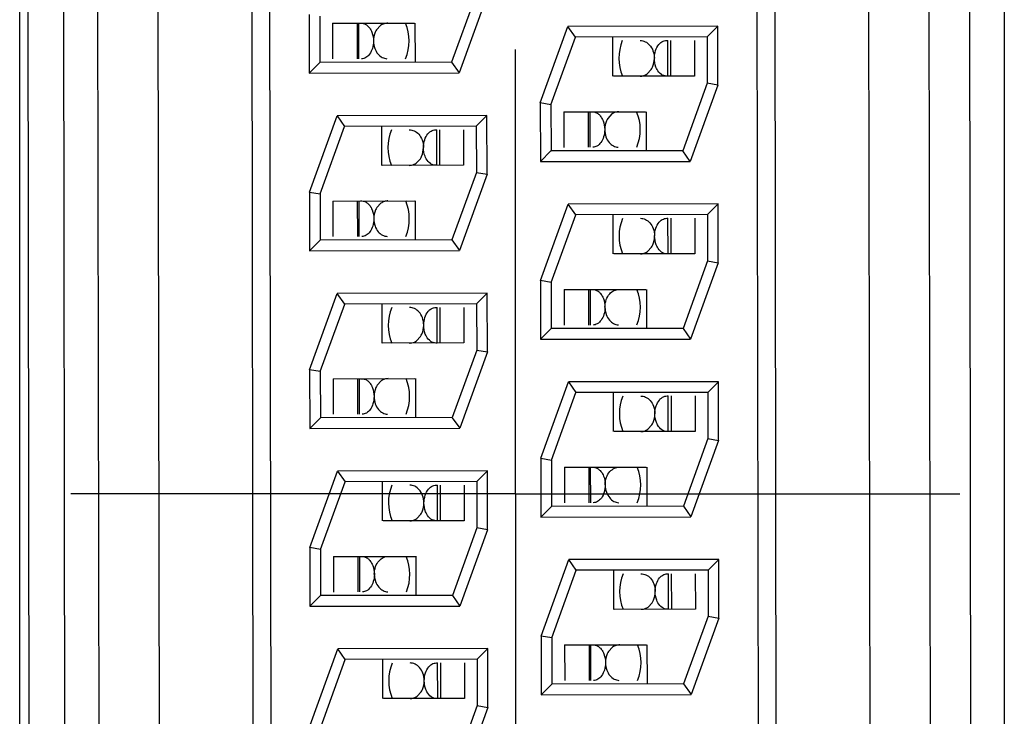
# Model space of a CAD drawing. Header units: inches. Extents: x 0 to 34, y 0 to 22.
# Tile 47 of 71: x 8.237 to 8.514, y 16.051 to 16.247. Entities that reach past the tile are written whole.
import ezdxf

# ---------------------------------------------------------------- set-up
doc = ezdxf.new("R2010")
doc.units = ezdxf.units.IN
doc.header["$LTSCALE"] = 1.87
doc.header["$MEASUREMENT"] = 0
doc.linetypes.add('CENTER', pattern=[0.6, 0.375, -0.075, 0.075, -0.075])
doc.layers.get('0').update_dxf_attribs({"linetype": 'CONTINUOUS'})
doc.layers.add('02___PRT_ALL_AXES', color=7, linetype='CONTINUOUS')

msp = doc.modelspace()

# ---------------------------------------------------------------- linework, layer by layer
at = {"color": 7, "linetype": 'CONTINUOUS'}
for p, q in [((8.5144459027, 16.3792324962), (8.5144459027, 15.8467770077)), ((8.4496680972, 16.372108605), (8.4504686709, 15.8551092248)), ((8.4769686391, 15.85515026), (8.4761680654, 16.3721496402)), ((8.4939686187, 15.8551765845), (8.4931680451, 16.3721759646)), ((8.444673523, 16.3686008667), (8.4454632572, 15.8586014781)), ((8.5044669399, 16.3703009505), (8.5052600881, 15.8580968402)), ((8.2374459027, 15.8846207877), (8.2374459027, 16.3423887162)), ((8.3034198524, 15.8865217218), (8.3027172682, 16.3402408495)), ((8.2403838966, 15.8894037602), (8.239688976, 16.3381738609)), ((8.2503839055, 15.8894192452), (8.2496889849, 16.3381893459)), ((8.2592173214, 16.3401734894), (8.259919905, 15.8864543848)), ((8.2762173, 16.3401998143), (8.2769198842, 15.8864806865)), ((8.3084181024, 15.8876556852), (8.3077190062, 16.3391223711)), ((8.3658509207, 16.2539786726), (8.358964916, 16.2349679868)), ((8.3688517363, 16.2534543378), (8.3610701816, 16.2319712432)), ((8.318859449, 16.2484348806), (8.3188850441, 16.2319059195)), ((8.321860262, 16.2479121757), (8.3218804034, 16.234905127)), ((8.3254764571, 16.2459161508), (8.348472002, 16.2459517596)), ((8.3254764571, 16.2459161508), (8.3254919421, 16.2359161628)), ((8.3324506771, 16.2359269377), (8.3324351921, 16.2459269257)), ((8.3328890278, 16.2359276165), (8.3328735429, 16.2459276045)), ((8.338989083, 16.2452986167), (8.3378478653, 16.2440774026)), ((8.3487526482, 16.2349521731), (8.3487356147, 16.2459521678)), ((8.3838980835, 16.223535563), (8.3916796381, 16.2450186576)), ((8.4338647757, 16.2450839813), (8.3916796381, 16.2450186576)), ((8.3937826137, 16.2420251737), (8.3916796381, 16.2450186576)), ((8.4338647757, 16.2450839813), (8.4308721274, 16.2420820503)), ((8.4338903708, 16.2285550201), (8.4338647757, 16.2450839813)), ((8.386898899, 16.2230112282), (8.3937849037, 16.242021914)), ((8.4308748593, 16.2420793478), (8.3937803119, 16.2420219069)), ((8.3937849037, 16.242021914), (8.3937826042, 16.2420251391)), ((8.4042233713, 16.2420380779), (8.4042404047, 16.231038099)), ((8.4197639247, 16.2310621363), (8.4197484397, 16.2410621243)), ((8.4205253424, 16.2410633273), (8.4205408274, 16.2310633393)), ((8.4272887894, 16.2410738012), (8.4273042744, 16.2310738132)), ((8.4308721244, 16.2420820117), (8.4308694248, 16.2420793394)), ((8.4308694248, 16.2420793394), (8.4308895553, 16.2290793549)), ((8.3188850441, 16.2319059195), (8.3218776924, 16.2349078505)), ((8.3218776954, 16.2349078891), (8.321880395, 16.2349105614)), ((8.358964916, 16.2349679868), (8.321880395, 16.2349105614)), ((8.358964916, 16.2349679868), (8.3589672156, 16.2349647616)), ((8.3589672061, 16.2349647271), (8.3610701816, 16.2319712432)), ((8.4139869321, 16.2316916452), (8.4151281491, 16.2329128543)), ((8.3188850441, 16.2319059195), (8.3610701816, 16.2319712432)), ((8.4273042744, 16.2310738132), (8.4045040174, 16.2310385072)), ((8.4120070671, 16.2310501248), (8.4122222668, 16.2310573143)), ((8.4197639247, 16.2310621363), (8.4193754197, 16.2310682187)), ((8.4308895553, 16.2290793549), (8.4240035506, 16.2100686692)), ((8.4338903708, 16.2285550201), (8.4261088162, 16.2070719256)), ((8.430894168, 16.2290785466), (8.4308895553, 16.2290793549)), ((8.4338903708, 16.2285550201), (8.4308941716, 16.2290785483)), ((8.3838980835, 16.223535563), (8.3839236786, 16.2070066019)), ((8.3868942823, 16.2230120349), (8.3838980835, 16.223535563)), ((8.386898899, 16.2230112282), (8.3868942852, 16.223012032)), ((8.3868988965, 16.2230128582), (8.3869190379, 16.2100058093)), ((8.3189368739, 16.1984349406), (8.3267184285, 16.2199180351)), ((8.3689035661, 16.2199833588), (8.3267184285, 16.2199180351)), ((8.3267184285, 16.2199180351), (8.3288214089, 16.2169245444)), ((8.3689035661, 16.2199833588), (8.3659109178, 16.2169814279)), ((8.3689291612, 16.2034543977), (8.3689035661, 16.2199833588)), ((8.3905150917, 16.2210168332), (8.4135106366, 16.221052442)), ((8.3905150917, 16.2210168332), (8.3905305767, 16.2110168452)), ((8.3974893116, 16.2110276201), (8.3974738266, 16.2210276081)), ((8.3979276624, 16.2110282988), (8.3979121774, 16.2210282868)), ((8.4040277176, 16.2203992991), (8.4028864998, 16.2191780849)), ((8.4137912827, 16.2100528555), (8.4137742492, 16.2210528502)), ((8.3219376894, 16.1979106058), (8.3288236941, 16.2169212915)), ((8.3659136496, 16.2169787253), (8.3288191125, 16.2169212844)), ((8.3288214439, 16.2169245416), (8.3288236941, 16.2169212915)), ((8.3392621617, 16.2169374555), (8.3392791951, 16.2059374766)), ((8.3548027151, 16.2059615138), (8.3547872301, 16.2159615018)), ((8.3555641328, 16.2159627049), (8.3555796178, 16.2059627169)), ((8.3623275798, 16.2159731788), (8.3623430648, 16.2059731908)), ((8.3659109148, 16.2169813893), (8.3659082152, 16.2169787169)), ((8.3659082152, 16.2169787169), (8.3659283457, 16.2039787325)), ((8.4240035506, 16.2100686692), (8.3869190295, 16.2100112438)), ((8.4240058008, 16.2100654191), (8.4240035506, 16.2100686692)), ((8.4261088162, 16.2070719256), (8.4240058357, 16.2100654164)), ((8.3490257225, 16.2065910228), (8.3501669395, 16.2078122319)), ((8.3839236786, 16.2070066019), (8.3869163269, 16.2100085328)), ((8.3869163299, 16.2100085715), (8.3869190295, 16.2100112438)), ((8.3623430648, 16.2059731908), (8.3395428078, 16.2059378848)), ((8.3470458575, 16.2059495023), (8.3472610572, 16.2059566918)), ((8.3548027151, 16.2059615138), (8.3544142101, 16.2059675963)), ((8.3839236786, 16.2070066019), (8.4261088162, 16.2070719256)), ((8.3659283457, 16.2039787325), (8.359042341, 16.1849680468)), ((8.3689291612, 16.2034543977), (8.3611476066, 16.1819713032)), ((8.3659283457, 16.2039787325), (8.3659329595, 16.2039779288)), ((8.3659329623, 16.2039779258), (8.3689291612, 16.2034543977)), ((8.3189368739, 16.1984349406), (8.318962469, 16.1819059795)), ((8.3189368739, 16.1984349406), (8.321933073, 16.1979114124)), ((8.3219330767, 16.1979114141), (8.3219376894, 16.1979106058)), ((8.3219376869, 16.1979122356), (8.3219578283, 16.1849051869)), ((8.3255538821, 16.1959162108), (8.3485494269, 16.1959518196)), ((8.3255538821, 16.1959162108), (8.325569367, 16.1859162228)), ((8.332528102, 16.1859269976), (8.332512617, 16.1959269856)), ((8.3329664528, 16.1859276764), (8.3329509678, 16.1959276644)), ((8.339066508, 16.1952986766), (8.3379252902, 16.1940774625)), ((8.3488300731, 16.1849522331), (8.3488130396, 16.1959522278)), ((8.3839755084, 16.173535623), (8.391757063, 16.1950187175)), ((8.4339422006, 16.1950840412), (8.391757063, 16.1950187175)), ((8.3938600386, 16.1920252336), (8.391757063, 16.1950187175)), ((8.4339422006, 16.1950840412), (8.4309495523, 16.1920821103)), ((8.4339677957, 16.1785550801), (8.4339422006, 16.1950840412)), ((8.3869763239, 16.1730112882), (8.3938623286, 16.1920219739)), ((8.4309522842, 16.1920794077), (8.3938577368, 16.1920219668)), ((8.3938623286, 16.1920219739), (8.3938600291, 16.1920251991)), ((8.4043007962, 16.1920381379), (8.4043178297, 16.181038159)), ((8.4198413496, 16.1810621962), (8.4198258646, 16.1910621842)), ((8.4206027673, 16.1910633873), (8.4206182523, 16.1810633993)), ((8.4273662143, 16.1910738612), (8.4273816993, 16.1810738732)), ((8.4309495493, 16.1920820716), (8.4309468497, 16.1920793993)), ((8.4309468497, 16.1920793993), (8.4309669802, 16.1790794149)), ((8.318962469, 16.1819059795), (8.3219551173, 16.1849079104)), ((8.3219551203, 16.184907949), (8.3219578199, 16.1849106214)), ((8.359042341, 16.1849680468), (8.3219578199, 16.1849106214)), ((8.359042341, 16.1849680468), (8.3590446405, 16.1849648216)), ((8.359044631, 16.184964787), (8.3611476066, 16.1819713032)), ((8.4140643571, 16.1816917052), (8.415205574, 16.1829129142)), ((8.318962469, 16.1819059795), (8.3611476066, 16.1819713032)), ((8.4273816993, 16.1810738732), (8.4045814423, 16.1810385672)), ((8.412084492, 16.1810501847), (8.4122996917, 16.1810573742)), ((8.4198413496, 16.1810621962), (8.4194528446, 16.1810682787)), ((8.4309669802, 16.1790794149), (8.4240809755, 16.1600687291)), ((8.4339677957, 16.1785550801), (8.4261862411, 16.1570719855)), ((8.4309669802, 16.1790794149), (8.430971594, 16.1790786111)), ((8.4309715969, 16.1790786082), (8.4339677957, 16.1785550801)), ((8.3839755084, 16.173535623), (8.3840011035, 16.1570066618)), ((8.3869717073, 16.1730120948), (8.3839755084, 16.173535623)), ((8.3869763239, 16.1730112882), (8.3869717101, 16.1730120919)), ((8.3869763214, 16.1730129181), (8.3869964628, 16.1600058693)), ((8.3190142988, 16.1484350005), (8.3267958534, 16.1699180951)), ((8.368980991, 16.1699834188), (8.3267958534, 16.1699180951)), ((8.328898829, 16.1669246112), (8.3267958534, 16.1699180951)), ((8.368980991, 16.1699834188), (8.3659883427, 16.1669814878)), ((8.3690065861, 16.1534544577), (8.368980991, 16.1699834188)), ((8.3905925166, 16.1710168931), (8.4135880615, 16.1710525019)), ((8.3905925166, 16.1710168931), (8.3906080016, 16.1610169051)), ((8.3975667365, 16.16102768), (8.3975512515, 16.171027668)), ((8.3980050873, 16.1610283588), (8.3979896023, 16.1710283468)), ((8.4138687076, 16.1600529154), (8.4138516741, 16.1710529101)), ((8.3220151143, 16.1479106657), (8.328901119, 16.1669213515)), ((8.3659910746, 16.1669787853), (8.3288965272, 16.1669213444)), ((8.328901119, 16.1669213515), (8.3288988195, 16.1669245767)), ((8.3393395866, 16.1669375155), (8.3393566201, 16.1559375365)), ((8.35488014, 16.1559615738), (8.354864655, 16.1659615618)), ((8.3556415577, 16.1659627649), (8.3556570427, 16.1559627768)), ((8.3624050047, 16.1659732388), (8.3624204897, 16.1559732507)), ((8.3659883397, 16.1669814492), (8.3659856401, 16.1669787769)), ((8.3659856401, 16.1669787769), (8.3660057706, 16.1539787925)), ((8.3491031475, 16.1565910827), (8.3502443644, 16.1578122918)), ((8.3840011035, 16.1570066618), (8.3869937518, 16.1600085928)), ((8.3869937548, 16.1600086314), (8.3869964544, 16.1600113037)), ((8.4240809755, 16.1600687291), (8.3869964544, 16.1600113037)), ((8.4240809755, 16.1600687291), (8.424083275, 16.1600655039)), ((8.4240832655, 16.1600654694), (8.4261862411, 16.1570719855)), ((8.3624204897, 16.1559732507), (8.3396202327, 16.1559379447)), ((8.3471232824, 16.1559495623), (8.3473384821, 16.1559567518)), ((8.35488014, 16.1559615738), (8.354491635, 16.1559676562)), ((8.3840011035, 16.1570066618), (8.4261862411, 16.1570719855)), ((8.3660057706, 16.1539787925), (8.3591197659, 16.1349681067)), ((8.3690065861, 16.1534544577), (8.3612250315, 16.1319713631)), ((8.3660057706, 16.1539787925), (8.3660103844, 16.1539779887)), ((8.3660103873, 16.1539779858), (8.3690065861, 16.1534544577)), ((8.3190142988, 16.1484350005), (8.3190398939, 16.1319060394)), ((8.3220104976, 16.1479114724), (8.3190142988, 16.1484350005)), ((8.3220151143, 16.1479106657), (8.3220105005, 16.1479114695)), ((8.3220151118, 16.1479122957), (8.3220352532, 16.1349052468)), ((8.325631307, 16.1459162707), (8.3486268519, 16.1459518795)), ((8.325631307, 16.1459162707), (8.325646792, 16.1359162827)), ((8.3326055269, 16.1359270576), (8.3325900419, 16.1459270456)), ((8.3330438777, 16.1359277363), (8.3330283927, 16.1459277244)), ((8.3391439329, 16.1452987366), (8.3380027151, 16.1440775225)), ((8.348907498, 16.134952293), (8.3488904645, 16.1459522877)), ((8.3840529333, 16.1235356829), (8.391834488, 16.1450187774)), ((8.4340196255, 16.1450841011), (8.391834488, 16.1450187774)), ((8.391834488, 16.1450187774), (8.3939374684, 16.1420252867)), ((8.4340196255, 16.1450841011), (8.4310269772, 16.1420821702)), ((8.4340452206, 16.12855514), (8.4340196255, 16.1450841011)), ((8.3870537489, 16.1230113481), (8.3939397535, 16.1420220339)), ((8.4310297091, 16.1420794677), (8.3939351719, 16.1420220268)), ((8.3939375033, 16.1420252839), (8.3939397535, 16.1420220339)), ((8.4043782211, 16.1420381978), (8.4043952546, 16.1310382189)), ((8.4199187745, 16.1310622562), (8.4199032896, 16.1410622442)), ((8.4206801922, 16.1410634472), (8.4206956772, 16.1310634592)), ((8.4274436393, 16.1410739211), (8.4274591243, 16.1310739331)), ((8.4310269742, 16.1420821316), (8.4310242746, 16.1420794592)), ((8.4310242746, 16.1420794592), (8.4310444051, 16.1290794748)), ((8.3190398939, 16.1319060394), (8.3220325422, 16.1349079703)), ((8.3220325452, 16.134908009), (8.3220352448, 16.1349106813)), ((8.3591197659, 16.1349681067), (8.3220352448, 16.1349106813)), ((8.3591197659, 16.1349681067), (8.3591220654, 16.1349648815)), ((8.3591220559, 16.134964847), (8.3612250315, 16.1319713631)), ((8.414141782, 16.1316917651), (8.415282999, 16.1329129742)), ((8.3190398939, 16.1319060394), (8.3612250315, 16.1319713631)), ((8.4274591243, 16.1310739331), (8.4046588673, 16.1310386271)), ((8.412161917, 16.1310502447), (8.4123771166, 16.1310574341)), ((8.4199187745, 16.1310622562), (8.4195302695, 16.1310683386)), ((8.4310444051, 16.1290794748), (8.4241584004, 16.1100687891)), ((8.4340452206, 16.12855514), (8.426263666, 16.1070720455)), ((8.4310444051, 16.1290794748), (8.4310490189, 16.1290786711)), ((8.4310490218, 16.1290786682), (8.4340452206, 16.12855514)), ((8.3840529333, 16.1235356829), (8.3840785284, 16.1070067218)), ((8.3840529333, 16.1235356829), (8.3870491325, 16.1230121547)), ((8.3870491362, 16.1230121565), (8.3870537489, 16.1230113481)), ((8.3870537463, 16.1230129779), (8.3870738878, 16.1100059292)), ((8.3190917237, 16.0984350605), (8.3268732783, 16.119918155)), ((8.3690584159, 16.1199834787), (8.3268732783, 16.119918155)), ((8.3268732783, 16.119918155), (8.3289762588, 16.1169246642)), ((8.3690584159, 16.1199834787), (8.3660657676, 16.1169815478)), ((8.369084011, 16.1034545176), (8.3690584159, 16.1199834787)), ((8.3906699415, 16.1210169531), (8.4136654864, 16.1210525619)), ((8.3906699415, 16.1210169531), (8.3906854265, 16.1110169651)), ((8.3976441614, 16.11102774), (8.3976286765, 16.121027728)), ((8.3980825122, 16.1110284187), (8.3980670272, 16.1210284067)), ((8.4139461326, 16.1100529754), (8.4139290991, 16.1210529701)), ((8.3220925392, 16.0979107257), (8.3289785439, 16.1169214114)), ((8.3660684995, 16.1169788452), (8.3289739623, 16.1169214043)), ((8.3289762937, 16.1169246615), (8.3289785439, 16.1169214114)), ((8.3394170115, 16.1169375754), (8.339434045, 16.1059375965)), ((8.3549575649, 16.1059616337), (8.3549420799, 16.1159616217)), ((8.3557189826, 16.1159628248), (8.3557344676, 16.1059628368)), ((8.3624824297, 16.1159732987), (8.3624979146, 16.1059733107)), ((8.3660657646, 16.1169815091), (8.366063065, 16.1169788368)), ((8.366063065, 16.1169788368), (8.3660831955, 16.1039788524)), ((8.3491805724, 16.1065911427), (8.3503217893, 16.1078123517)), ((8.3840785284, 16.1070067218), (8.3870711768, 16.1100086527)), ((8.3870711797, 16.1100086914), (8.3870738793, 16.1100113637)), ((8.4241584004, 16.1100687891), (8.3870738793, 16.1100113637)), ((8.4241584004, 16.1100687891), (8.4241606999, 16.1100655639)), ((8.4241606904, 16.1100655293), (8.426263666, 16.1070720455)), ((8.3624979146, 16.1059733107), (8.3396976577, 16.1059380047)), ((8.3472007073, 16.1059496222), (8.347415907, 16.1059568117)), ((8.3549575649, 16.1059616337), (8.3545690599, 16.1059677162)), ((8.3840785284, 16.1070067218), (8.426263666, 16.1070720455)), ((8.3660831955, 16.1039788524), (8.3591971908, 16.0849681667)), ((8.369084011, 16.1034545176), (8.3613024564, 16.0819714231)), ((8.3660878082, 16.103978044), (8.3660831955, 16.1039788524)), ((8.369084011, 16.1034545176), (8.3660878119, 16.1039780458)), ((8.3190917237, 16.0984350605), (8.3191173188, 16.0819060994)), ((8.3220879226, 16.0979115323), (8.3190917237, 16.0984350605)), ((8.3220925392, 16.0979107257), (8.3220879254, 16.0979115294)), ((8.3220925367, 16.0979123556), (8.3221126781, 16.0849053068)), ((8.3257087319, 16.0959163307), (8.3487042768, 16.0959519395)), ((8.3257087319, 16.0959163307), (8.3257242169, 16.0859163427)), ((8.3326829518, 16.0859271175), (8.3326674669, 16.0959271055)), ((8.3331213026, 16.0859277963), (8.3331058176, 16.0959277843)), ((8.3489849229, 16.084952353), (8.3489678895, 16.0959523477)), ((8.3841303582, 16.0735357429), (8.3919119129, 16.0950188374)), ((8.4340970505, 16.0950841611), (8.3919119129, 16.0950188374)), ((8.3940148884, 16.0920253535), (8.3919119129, 16.0950188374)), ((8.4340970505, 16.0950841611), (8.4311044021, 16.0920822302)), ((8.4341226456, 16.0785552), (8.4340970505, 16.0950841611)), ((8.3871311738, 16.073011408), (8.3940171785, 16.0920220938)), ((8.431107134, 16.0920795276), (8.3940125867, 16.0920220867)), ((8.3940171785, 16.0920220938), (8.394014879, 16.092025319)), ((8.404455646, 16.0920382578), (8.4044726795, 16.0810382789)), ((8.4199961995, 16.0810623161), (8.4199807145, 16.0910623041)), ((8.4207576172, 16.0910635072), (8.4207731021, 16.0810635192)), ((8.4275210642, 16.0910739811), (8.4275365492, 16.0810739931)), ((8.4311043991, 16.0920821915), (8.4311016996, 16.0920795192)), ((8.4311016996, 16.0920795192), (8.43112183, 16.0790795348)), ((8.3191173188, 16.0819060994), (8.3221099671, 16.0849080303)), ((8.3221099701, 16.0849080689), (8.3221126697, 16.0849107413)), ((8.3591971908, 16.0849681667), (8.3221126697, 16.0849107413)), ((8.3591971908, 16.0849681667), (8.3591994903, 16.0849649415)), ((8.3591994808, 16.0849649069), (8.3613024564, 16.0819714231)), ((8.4142192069, 16.0816918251), (8.4153604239, 16.0829130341)), ((8.3191173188, 16.0819060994), (8.3613024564, 16.0819714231)), ((8.4275365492, 16.0810739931), (8.4047362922, 16.0810386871)), ((8.4122393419, 16.0810503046), (8.4124545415, 16.0810574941)), ((8.4199961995, 16.0810623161), (8.4196076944, 16.0810683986)), ((8.43112183, 16.0790795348), (8.4242358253, 16.060068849)), ((8.4341226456, 16.0785552), (8.4263410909, 16.0570721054)), ((8.43112183, 16.0790795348), (8.4311264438, 16.079078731)), ((8.4311264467, 16.0790787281), (8.4341226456, 16.0785552)), ((8.3841303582, 16.0735357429), (8.3841559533, 16.0570067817)), ((8.3871265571, 16.0730122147), (8.3841303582, 16.0735357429)), ((8.3871311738, 16.073011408), (8.38712656, 16.0730122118)), ((8.3871311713, 16.073013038), (8.3871513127, 16.0600059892)), ((8.3191691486, 16.0484351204), (8.3269507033, 16.069918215)), ((8.3691358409, 16.0699835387), (8.3269507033, 16.069918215)), ((8.3290536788, 16.0669247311), (8.3269507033, 16.069918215)), ((8.3691358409, 16.0699835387), (8.3661431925, 16.0669816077)), ((8.369161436, 16.0534545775), (8.3691358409, 16.0699835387)), ((8.3907473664, 16.071017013), (8.4137429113, 16.0710526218)), ((8.3907473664, 16.071017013), (8.3907628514, 16.061017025)), ((8.3977215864, 16.0610277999), (8.3977061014, 16.0710277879)), ((8.3981599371, 16.0610284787), (8.3981444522, 16.0710284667)), ((8.4042599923, 16.0703994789), (8.4031187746, 16.0691782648)), ((8.4140235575, 16.0600530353), (8.414006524, 16.07105303)), ((8.3221699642, 16.0479107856), (8.3290559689, 16.0669214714)), ((8.3661459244, 16.0669789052), (8.329051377, 16.0669214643)), ((8.3290559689, 16.0669214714), (8.3290536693, 16.0669246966)), ((8.3394944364, 16.0669376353), (8.3395114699, 16.0559376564)), ((8.3661431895, 16.0669815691), (8.3661404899, 16.0669788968)), ((8.3661404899, 16.0669788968), (8.3661606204, 16.0539789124)), ((8.3550349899, 16.0559616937), (8.3550195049, 16.0659616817)), ((8.3557964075, 16.0659628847), (8.3558118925, 16.0559628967)), ((8.3625598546, 16.0659733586), (8.3625753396, 16.0559733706)), ((8.3492579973, 16.0565912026), (8.3503992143, 16.0578124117)), ((8.3841559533, 16.0570067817), (8.3871486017, 16.0600087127)), ((8.3871486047, 16.0600087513), (8.3871513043, 16.0600114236)), ((8.4242358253, 16.060068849), (8.3871513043, 16.0600114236)), ((8.4242358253, 16.060068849), (8.4242381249, 16.0600656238)), ((8.4242381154, 16.0600655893), (8.4263410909, 16.0570721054)), ((8.3625753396, 16.0559733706), (8.3397750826, 16.0559380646)), ((8.3472781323, 16.0559496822), (8.3474933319, 16.0559568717)), ((8.3550349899, 16.0559616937), (8.3546464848, 16.0559677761)), ((8.3841559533, 16.0570067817), (8.4263410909, 16.0570721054)), ((8.3661606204, 16.0539789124), (8.3592746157, 16.0349682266)), ((8.369161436, 16.0534545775), (8.3613798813, 16.031971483)), ((8.3661606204, 16.0539789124), (8.3661652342, 16.0539781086)), ((8.3661652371, 16.0539781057), (8.369161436, 16.0534545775))]:
    msp.add_line(p, q, dxfattribs=at)
for centre, start, end in [((8.3339841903, 16.2409297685), 337.466708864, 22.7064387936), ((8.4189918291, 16.2360604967), 157.466708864, 202.7064387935), ((8.3990228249, 16.2160304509), 337.466708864, 22.7064387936), ((8.3540306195, 16.2109598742), 157.466708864, 202.7064387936), ((8.3340616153, 16.1909298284), 337.466708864, 22.7064387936), ((8.419069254, 16.1860605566), 157.466708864, 202.7064387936), ((8.3991002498, 16.1660305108), 337.466708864, 22.7064387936), ((8.3541080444, 16.1609599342), 157.466708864, 202.7064387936), ((8.3341390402, 16.1409298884), 337.466708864, 22.7064387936), ((8.419146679, 16.1360606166), 157.466708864, 202.7064387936), ((8.3991776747, 16.1160305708), 337.466708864, 22.7064387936), ((8.3541854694, 16.1109599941), 157.466708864, 202.7064387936), ((8.3342164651, 16.0909299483), 337.466708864, 22.7064387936), ((8.4192241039, 16.0860606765), 157.466708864, 202.7064387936), ((8.3992550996, 16.0660306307), 337.466708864, 22.7064387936), ((8.3542628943, 16.0609600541), 157.466708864, 202.7064387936)]:
    msp.add_arc(centre, 0.013, start, end, dxfattribs=at)
for points, knots in [([(8.3332120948, 16.2459281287), (8.3334853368, 16.2459285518), (8.3340521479, 16.2459343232), (8.3348836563, 16.245590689), (8.3356403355, 16.2449647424), (8.3360396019, 16.2443964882), (8.3362178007, 16.2440758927)], [0, 0, 0, 0, 0.219501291, 0.4491366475, 0.7053484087, 1, 1, 1, 1]), ([(8.3362178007, 16.2440758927), (8.3363385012, 16.2438587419), (8.3367966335, 16.2428732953), (8.3369809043, 16.2417698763), (8.3369841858, 16.2409339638)], [0, 0, 0, 0, 0.22911322, 1, 1, 1, 1]), ([(8.3378478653, 16.2440774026), (8.3377136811, 16.2438651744), (8.3372028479, 16.2429008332), (8.3369813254, 16.2417892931), (8.3369820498, 16.2409513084)], [0, 0, 0, 0, 0.2305534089, 1, 1, 1, 1]), ([(8.3409689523, 16.2459401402), (8.3406263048, 16.2459396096), (8.3399199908, 16.2458295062), (8.3392828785, 16.2455056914), (8.338989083, 16.2452986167)], [0, 0, 0, 0, 0.4880427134, 1, 1, 1, 1]), ([(8.3369841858, 16.2409339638), (8.3369836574, 16.240239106), (8.3368042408, 16.2389362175), (8.3360404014, 16.2372966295), (8.3350781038, 16.2363641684), (8.3342408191, 16.2359978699), (8.333821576, 16.2359376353), (8.3336174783, 16.2359308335)], [0, 0, 0, 0, 0.3161309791, 0.5884629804, 0.8096552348, 0.9070926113, 1, 1, 1, 1]), ([(8.336982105, 16.2409171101), (8.3369835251, 16.2402215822), (8.3372049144, 16.2389102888), (8.3380899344, 16.237286), (8.3393354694, 16.2362480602), (8.3403058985, 16.2359758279), (8.3407671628, 16.2359467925)], [0, 0, 0, 0, 0.3056620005, 0.5717213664, 0.7968884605, 1, 1, 1, 1]), ([(8.411992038, 16.2410501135), (8.4124692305, 16.2410508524), (8.4134848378, 16.2408295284), (8.4148096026, 16.2398093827), (8.4157559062, 16.2381499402), (8.4159924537, 16.2367942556), (8.4159938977, 16.2360730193)], [0, 0, 0, 0, 0.2033856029, 0.4271893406, 0.6925995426, 1, 1, 1, 1]), ([(8.4159918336, 16.2360563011), (8.4159923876, 16.2368028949), (8.4161950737, 16.2381903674), (8.4169637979, 16.2396899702), (8.4177814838, 16.240495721), (8.4184147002, 16.2408773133), (8.4190824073, 16.2410728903), (8.4195292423, 16.2410617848), (8.4197484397, 16.2410621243)], [0, 0, 0, 0, 0.3205578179, 0.5913361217, 0.7059474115, 0.8094801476, 0.9058852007, 1, 1, 1, 1]), ([(8.4151281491, 16.2329128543), (8.415262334, 16.2331250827), (8.4157731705, 16.2340894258), (8.4159946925, 16.2352009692), (8.4159939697, 16.2360389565)], [0, 0, 0, 0, 0.2305533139, 1, 1, 1, 1]), ([(8.4167582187, 16.2329143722), (8.4166375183, 16.233131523), (8.416179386, 16.2341169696), (8.4159951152, 16.2352203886), (8.4159918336, 16.2360563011)], [0, 0, 0, 0, 0.2291132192, 1, 1, 1, 1]), ([(8.4193753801, 16.231063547), (8.4191326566, 16.2310707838), (8.4186289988, 16.2311554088), (8.41762964, 16.2316737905), (8.4170546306, 16.232381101), (8.4167582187, 16.2329143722)], [0, 0, 0, 0, 0.2183883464, 0.4512996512, 1, 1, 1, 1]), ([(8.4122221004, 16.2310573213), (8.4123751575, 16.2310673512), (8.4130003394, 16.23115079), (8.4135976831, 16.2314172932), (8.4139869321, 16.2316916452)], [0, 0, 0, 0, 0.2436221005, 1, 1, 1, 1]), ([(8.3982507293, 16.2210288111), (8.3985239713, 16.2210292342), (8.3990907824, 16.2210350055), (8.3999222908, 16.2206913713), (8.40067897, 16.2200654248), (8.4010782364, 16.2194971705), (8.4012564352, 16.2191765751)], [0, 0, 0, 0, 0.219501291, 0.4491366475, 0.7053484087, 1, 1, 1, 1]), ([(8.4012564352, 16.2191765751), (8.4013771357, 16.2189594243), (8.401835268, 16.2179739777), (8.4020195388, 16.2168705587), (8.4020228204, 16.2160346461)], [0, 0, 0, 0, 0.22911322, 1, 1, 1, 1]), ([(8.4028864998, 16.2191780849), (8.4027523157, 16.2189658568), (8.4022414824, 16.2180015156), (8.4020199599, 16.2168899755), (8.4020206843, 16.2160519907)], [0, 0, 0, 0, 0.2305534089, 1, 1, 1, 1]), ([(8.4060075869, 16.2210408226), (8.4056649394, 16.221040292), (8.4049586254, 16.2209301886), (8.404321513, 16.2206063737), (8.4040277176, 16.2203992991)], [0, 0, 0, 0, 0.4880427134, 1, 1, 1, 1]), ([(8.3470308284, 16.2159494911), (8.3475080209, 16.21595023), (8.3485236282, 16.215728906), (8.349848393, 16.2147087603), (8.3507946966, 16.2130493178), (8.3510312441, 16.2116936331), (8.3510326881, 16.2109723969)], [0, 0, 0, 0, 0.2033856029, 0.4271893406, 0.6925995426, 1, 1, 1, 1]), ([(8.351030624, 16.2109556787), (8.351031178, 16.2117022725), (8.3512338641, 16.2130897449), (8.3520025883, 16.2145893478), (8.3528202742, 16.2153950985), (8.3534534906, 16.2157766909), (8.3541211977, 16.2159722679), (8.3545680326, 16.2159611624), (8.3547872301, 16.2159615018)], [0, 0, 0, 0, 0.3205578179, 0.5913361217, 0.7059474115, 0.8094801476, 0.9058852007, 1, 1, 1, 1]), ([(8.4020228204, 16.2160346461), (8.4020222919, 16.2153397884), (8.4018428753, 16.2140368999), (8.4010790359, 16.2123973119), (8.4001167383, 16.2114648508), (8.3992794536, 16.2110985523), (8.3988602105, 16.2110383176), (8.3986561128, 16.2110315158)], [0, 0, 0, 0, 0.3161309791, 0.5884629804, 0.8096552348, 0.9070926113, 1, 1, 1, 1]), ([(8.4020207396, 16.2160177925), (8.4020221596, 16.2153222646), (8.402243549, 16.2140109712), (8.403128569, 16.2123866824), (8.404374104, 16.2113487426), (8.405344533, 16.2110765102), (8.4058057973, 16.2110474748)], [0, 0, 0, 0, 0.3056620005, 0.5717213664, 0.7968884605, 1, 1, 1, 1]), ([(8.3501669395, 16.2078122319), (8.3503011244, 16.2080244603), (8.3508119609, 16.2089888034), (8.3510334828, 16.2101003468), (8.3510327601, 16.2109383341)], [0, 0, 0, 0, 0.2305533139, 1, 1, 1, 1]), ([(8.3517970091, 16.2078137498), (8.3516763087, 16.2080309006), (8.3512181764, 16.2090163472), (8.3510339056, 16.2101197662), (8.351030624, 16.2109556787)], [0, 0, 0, 0, 0.2291132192, 1, 1, 1, 1]), ([(8.3544141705, 16.2059629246), (8.354171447, 16.2059701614), (8.3536677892, 16.2060547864), (8.3526684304, 16.2065731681), (8.352093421, 16.2072804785), (8.3517970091, 16.2078137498)], [0, 0, 0, 0, 0.2183883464, 0.4512996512, 1, 1, 1, 1]), ([(8.3472608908, 16.2059566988), (8.3474139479, 16.2059667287), (8.3480391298, 16.2060501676), (8.3486364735, 16.2063166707), (8.3490257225, 16.2065910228)], [0, 0, 0, 0, 0.2436221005, 1, 1, 1, 1]), ([(8.3332895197, 16.1959281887), (8.3335627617, 16.1959286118), (8.3341295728, 16.1959343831), (8.3349610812, 16.1955907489), (8.3357177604, 16.1949648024), (8.3361170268, 16.1943965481), (8.3362952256, 16.1940759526)], [0, 0, 0, 0, 0.219501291, 0.4491366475, 0.7053484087, 1, 1, 1, 1]), ([(8.3362952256, 16.1940759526), (8.3364159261, 16.1938588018), (8.3368740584, 16.1928733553), (8.3370583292, 16.1917699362), (8.3370616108, 16.1909340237)], [0, 0, 0, 0, 0.22911322, 1, 1, 1, 1]), ([(8.3379252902, 16.1940774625), (8.337791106, 16.1938652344), (8.3372802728, 16.1929008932), (8.3370587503, 16.1917893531), (8.3370594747, 16.1909513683)], [0, 0, 0, 0, 0.2305534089, 1, 1, 1, 1]), ([(8.3410463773, 16.1959402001), (8.3407037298, 16.1959396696), (8.3399974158, 16.1958295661), (8.3393603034, 16.1955057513), (8.339066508, 16.1952986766)], [0, 0, 0, 0, 0.4880427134, 1, 1, 1, 1]), ([(8.3370616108, 16.1909340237), (8.3370610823, 16.1902391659), (8.3368816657, 16.1889362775), (8.3361178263, 16.1872966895), (8.3351555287, 16.1863642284), (8.334318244, 16.1859979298), (8.3338990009, 16.1859376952), (8.3336949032, 16.1859308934)], [0, 0, 0, 0, 0.3161309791, 0.5884629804, 0.8096552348, 0.9070926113, 1, 1, 1, 1]), ([(8.33705953, 16.1909171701), (8.33706095, 16.1902216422), (8.3372823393, 16.1889103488), (8.3381673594, 16.18728606), (8.3394128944, 16.1862481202), (8.3403833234, 16.1859758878), (8.3408445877, 16.1859468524)], [0, 0, 0, 0, 0.3056620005, 0.5717213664, 0.7968884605, 1, 1, 1, 1]), ([(8.4120694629, 16.1910501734), (8.4125466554, 16.1910509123), (8.4135622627, 16.1908295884), (8.4148870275, 16.1898094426), (8.4158333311, 16.1881500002), (8.4160698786, 16.1867943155), (8.4160713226, 16.1860730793)], [0, 0, 0, 0, 0.2033856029, 0.4271893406, 0.6925995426, 1, 1, 1, 1]), ([(8.4160692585, 16.1860563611), (8.4160698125, 16.1868029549), (8.4162724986, 16.1881904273), (8.4170412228, 16.1896900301), (8.4178589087, 16.1904957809), (8.4184921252, 16.1908773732), (8.4191598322, 16.1910729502), (8.4196066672, 16.1910618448), (8.4198258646, 16.1910621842)], [0, 0, 0, 0, 0.3205578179, 0.5913361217, 0.7059474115, 0.8094801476, 0.9058852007, 1, 1, 1, 1]), ([(8.415205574, 16.1829129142), (8.4153397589, 16.1831251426), (8.4158505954, 16.1840894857), (8.4160721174, 16.1852010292), (8.4160713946, 16.1860390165)], [0, 0, 0, 0, 0.2305533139, 1, 1, 1, 1]), ([(8.4168356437, 16.1829144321), (8.4167149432, 16.1831315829), (8.4162568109, 16.1841170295), (8.4160725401, 16.1852204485), (8.4160692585, 16.1860563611)], [0, 0, 0, 0, 0.2291132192, 1, 1, 1, 1]), ([(8.419452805, 16.181063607), (8.4192100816, 16.1810708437), (8.4187064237, 16.1811554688), (8.417707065, 16.1816738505), (8.4171320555, 16.1823811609), (8.4168356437, 16.1829144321)], [0, 0, 0, 0, 0.2183883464, 0.4512996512, 1, 1, 1, 1]), ([(8.4122995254, 16.1810573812), (8.4124525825, 16.1810674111), (8.4130777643, 16.1811508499), (8.413675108, 16.1814173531), (8.4140643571, 16.1816917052)], [0, 0, 0, 0, 0.2436221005, 1, 1, 1, 1]), ([(8.3983281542, 16.171028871), (8.3986013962, 16.1710292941), (8.3991682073, 16.1710350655), (8.3999997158, 16.1706914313), (8.400756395, 16.1700654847), (8.4011556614, 16.1694972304), (8.4013338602, 16.1691766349)], [0, 0, 0, 0, 0.21950129, 0.4491366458, 0.7053484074, 1, 1, 1, 1]), ([(8.4013338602, 16.1691766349), (8.4014545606, 16.1689594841), (8.4019126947, 16.1679740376), (8.402096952, 16.1668706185), (8.4021002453, 16.1660347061)], [0, 0, 0, 0, 0.229113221, 1, 1, 1, 1]), ([(8.4020980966, 16.1660521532), (8.4020974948, 16.166773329), (8.4023301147, 16.1681295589), (8.4032714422, 16.1697916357), (8.4045930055, 16.1708156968), (8.4056078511, 16.1710401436), (8.4060850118, 16.1710408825)], [0, 0, 0, 0, 0.3073978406, 0.5728054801, 0.7966122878, 1, 1, 1, 1]), ([(8.3511101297, 16.1609725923), (8.3511086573, 16.1616938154), (8.3508720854, 16.1630494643), (8.349925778, 16.1647088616), (8.3486010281, 16.1657289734), (8.3475854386, 16.1659502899), (8.3471082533, 16.165949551)], [0, 0, 0, 0, 0.3074005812, 0.5728100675, 0.7966136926, 1, 1, 1, 1]), ([(8.3511080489, 16.1609557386), (8.3511086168, 16.1617023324), (8.3513112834, 16.1630898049), (8.3520800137, 16.1645894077), (8.352897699, 16.1653951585), (8.3535309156, 16.1657767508), (8.3541986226, 16.1659723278), (8.3546454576, 16.1659612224), (8.354864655, 16.1659615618)], [0, 0, 0, 0, 0.3205578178, 0.5913361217, 0.7059474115, 0.8094801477, 0.9058852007, 1, 1, 1, 1]), ([(8.4021002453, 16.1660347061), (8.4020997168, 16.1653398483), (8.4019203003, 16.1640369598), (8.4011564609, 16.1623973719), (8.4001941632, 16.1614649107), (8.3993568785, 16.1610986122), (8.3989376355, 16.1610383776), (8.3987335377, 16.1610315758)], [0, 0, 0, 0, 0.3161309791, 0.5884629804, 0.8096552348, 0.9070926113, 1, 1, 1, 1]), ([(8.4020981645, 16.1660178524), (8.4020995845, 16.1653223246), (8.4023209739, 16.1640110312), (8.4032059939, 16.1623867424), (8.4044515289, 16.1613488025), (8.4054219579, 16.1610765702), (8.4058832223, 16.1610475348)], [0, 0, 0, 0, 0.3056620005, 0.5717213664, 0.7968884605, 1, 1, 1, 1]), ([(8.3502443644, 16.1578122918), (8.3503785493, 16.1580245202), (8.3508893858, 16.1589888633), (8.3511109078, 16.1601004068), (8.351110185, 16.160938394)], [0, 0, 0, 0, 0.2305533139, 1, 1, 1, 1]), ([(8.3518744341, 16.1578138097), (8.3517537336, 16.1580309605), (8.3512956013, 16.1590164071), (8.3511113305, 16.1601198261), (8.3511080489, 16.1609557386)], [0, 0, 0, 0, 0.2291132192, 1, 1, 1, 1]), ([(8.3544915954, 16.1559629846), (8.354248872, 16.1559702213), (8.3537452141, 16.1560548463), (8.3527458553, 16.1565732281), (8.3521708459, 16.1572805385), (8.3518744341, 16.1578138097)], [0, 0, 0, 0, 0.2183883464, 0.4512996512, 1, 1, 1, 1]), ([(8.3473383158, 16.1559567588), (8.3474913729, 16.1559667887), (8.3481165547, 16.1560502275), (8.3487138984, 16.1563167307), (8.3491031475, 16.1565910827)], [0, 0, 0, 0, 0.2436221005, 1, 1, 1, 1]), ([(8.3333669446, 16.1459282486), (8.3336401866, 16.1459286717), (8.3342069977, 16.1459344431), (8.3350385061, 16.1455908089), (8.3357951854, 16.1449648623), (8.3361944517, 16.1443966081), (8.3363726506, 16.1440760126)], [0, 0, 0, 0, 0.219501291, 0.4491366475, 0.7053484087, 1, 1, 1, 1]), ([(8.3363726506, 16.1440760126), (8.336493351, 16.1438588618), (8.3369514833, 16.1428734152), (8.3371357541, 16.1417699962), (8.3371390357, 16.1409340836)], [0, 0, 0, 0, 0.22911322, 1, 1, 1, 1]), ([(8.3380027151, 16.1440775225), (8.337868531, 16.1438652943), (8.3373576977, 16.1429009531), (8.3371361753, 16.141789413), (8.3371368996, 16.1409514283)], [0, 0, 0, 0, 0.2305534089, 1, 1, 1, 1]), ([(8.3411238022, 16.1459402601), (8.3407811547, 16.1459397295), (8.3400748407, 16.1458296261), (8.3394377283, 16.1455058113), (8.3391439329, 16.1452987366)], [0, 0, 0, 0, 0.4880427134, 1, 1, 1, 1]), ([(8.3371390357, 16.1409340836), (8.3371385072, 16.1402392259), (8.3369590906, 16.1389363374), (8.3361952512, 16.1372967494), (8.3352329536, 16.1363642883), (8.3343956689, 16.1359979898), (8.3339764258, 16.1359377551), (8.3337723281, 16.1359309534)], [0, 0, 0, 0, 0.3161309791, 0.5884629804, 0.8096552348, 0.9070926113, 1, 1, 1, 1]), ([(8.3371369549, 16.14091723), (8.3371383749, 16.1402217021), (8.3373597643, 16.1389104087), (8.3382447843, 16.1372861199), (8.3394903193, 16.1362481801), (8.3404607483, 16.1359759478), (8.3409220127, 16.1359469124)], [0, 0, 0, 0, 0.3056620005, 0.5717213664, 0.7968884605, 1, 1, 1, 1]), ([(8.4121468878, 16.1410502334), (8.4126240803, 16.1410509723), (8.4136396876, 16.1408296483), (8.4149644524, 16.1398095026), (8.4159107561, 16.1381500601), (8.4161473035, 16.1367943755), (8.4161487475, 16.1360731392)], [0, 0, 0, 0, 0.2033856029, 0.4271893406, 0.6925995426, 1, 1, 1, 1]), ([(8.4161466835, 16.136056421), (8.4161472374, 16.1368030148), (8.4163499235, 16.1381904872), (8.4171186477, 16.1396900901), (8.4179363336, 16.1404958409), (8.4185695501, 16.1408774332), (8.4192372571, 16.1410730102), (8.4196840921, 16.1410619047), (8.4199032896, 16.1410622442)], [0, 0, 0, 0, 0.3205578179, 0.5913361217, 0.7059474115, 0.8094801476, 0.9058852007, 1, 1, 1, 1]), ([(8.415282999, 16.1329129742), (8.4154171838, 16.1331252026), (8.4159280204, 16.1340895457), (8.4161495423, 16.1352010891), (8.4161488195, 16.1360390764)], [0, 0, 0, 0, 0.2305533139, 1, 1, 1, 1]), ([(8.4169130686, 16.1329144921), (8.4167923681, 16.1331316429), (8.4163342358, 16.1341170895), (8.416149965, 16.1352205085), (8.4161466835, 16.136056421)], [0, 0, 0, 0, 0.2291132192, 1, 1, 1, 1]), ([(8.4195302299, 16.1310636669), (8.4192875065, 16.1310709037), (8.4187838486, 16.1311555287), (8.4177844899, 16.1316739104), (8.4172094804, 16.1323812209), (8.4169130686, 16.1329144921)], [0, 0, 0, 0, 0.2183883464, 0.4512996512, 1, 1, 1, 1]), ([(8.4123769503, 16.1310574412), (8.4125300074, 16.1310674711), (8.4131551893, 16.1311509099), (8.4137525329, 16.131417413), (8.414141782, 16.1316917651)], [0, 0, 0, 0, 0.2436221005, 1, 1, 1, 1]), ([(8.3984055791, 16.121028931), (8.3986788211, 16.1210293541), (8.3992456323, 16.1210351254), (8.4000771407, 16.1206914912), (8.4008338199, 16.1200655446), (8.4012330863, 16.1194972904), (8.4014112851, 16.1191766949)], [0, 0, 0, 0, 0.21950129, 0.4491366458, 0.7053484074, 1, 1, 1, 1]), ([(8.4014112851, 16.1191766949), (8.4015319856, 16.1189595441), (8.4019901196, 16.1179740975), (8.4021743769, 16.1168706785), (8.4021776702, 16.116034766)], [0, 0, 0, 0, 0.229113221, 1, 1, 1, 1]), ([(8.4021755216, 16.1160522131), (8.4021749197, 16.1167733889), (8.4024075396, 16.1181296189), (8.4033488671, 16.1197916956), (8.4046704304, 16.1208157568), (8.405685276, 16.1210402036), (8.4061624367, 16.1210409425)], [0, 0, 0, 0, 0.3073978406, 0.5728054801, 0.7966122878, 1, 1, 1, 1]), ([(8.3511875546, 16.1109726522), (8.3511860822, 16.1116938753), (8.3509495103, 16.1130495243), (8.3500032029, 16.1147089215), (8.348678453, 16.1157290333), (8.3476628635, 16.1159503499), (8.3471856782, 16.1159496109)], [0, 0, 0, 0, 0.3074005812, 0.5728100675, 0.7966136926, 1, 1, 1, 1]), ([(8.3511854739, 16.1109557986), (8.3511860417, 16.1117023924), (8.3513887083, 16.1130898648), (8.3521574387, 16.1145894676), (8.3529751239, 16.1153952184), (8.3536083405, 16.1157768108), (8.3542760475, 16.1159723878), (8.3547228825, 16.1159612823), (8.3549420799, 16.1159616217)], [0, 0, 0, 0, 0.3205578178, 0.5913361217, 0.7059474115, 0.8094801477, 0.9058852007, 1, 1, 1, 1]), ([(8.4021776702, 16.116034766), (8.4021771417, 16.1153399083), (8.4019977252, 16.1140370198), (8.4012338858, 16.1123974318), (8.4002715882, 16.1114649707), (8.3994343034, 16.1110986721), (8.3990150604, 16.1110384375), (8.3988109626, 16.1110316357)], [0, 0, 0, 0, 0.3161309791, 0.5884629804, 0.8096552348, 0.9070926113, 1, 1, 1, 1]), ([(8.4021755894, 16.1160179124), (8.4021770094, 16.1153223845), (8.4023983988, 16.1140110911), (8.4032834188, 16.1123868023), (8.4045289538, 16.1113488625), (8.4054993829, 16.1110766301), (8.4059606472, 16.1110475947)], [0, 0, 0, 0, 0.3056620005, 0.5717213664, 0.7968884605, 1, 1, 1, 1]), ([(8.3503217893, 16.1078123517), (8.3504559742, 16.1080245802), (8.3509668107, 16.1089889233), (8.3511883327, 16.1101004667), (8.3511876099, 16.110938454)], [0, 0, 0, 0, 0.2305533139, 1, 1, 1, 1]), ([(8.351951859, 16.1078138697), (8.3518311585, 16.1080310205), (8.3513730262, 16.109016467), (8.3511887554, 16.1101198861), (8.3511854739, 16.1109557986)], [0, 0, 0, 0, 0.2291132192, 1, 1, 1, 1]), ([(8.3545690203, 16.1059630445), (8.3543262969, 16.1059702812), (8.353822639, 16.1060549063), (8.3528232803, 16.106573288), (8.3522482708, 16.1072805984), (8.351951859, 16.1078138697)], [0, 0, 0, 0, 0.2183883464, 0.4512996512, 1, 1, 1, 1]), ([(8.3474157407, 16.1059568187), (8.3475687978, 16.1059668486), (8.3481939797, 16.1060502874), (8.3487913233, 16.1063167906), (8.3491805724, 16.1065911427)], [0, 0, 0, 0, 0.2436221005, 1, 1, 1, 1]), ([(8.3334443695, 16.0959283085), (8.3337176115, 16.0959287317), (8.3342844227, 16.095934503), (8.3351159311, 16.0955908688), (8.3358726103, 16.0949649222), (8.3362718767, 16.0943966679), (8.3364500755, 16.0940760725)], [0, 0, 0, 0, 0.21950129, 0.4491366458, 0.7053484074, 1, 1, 1, 1]), ([(8.3364500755, 16.0940760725), (8.336570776, 16.0938589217), (8.33702891, 16.0928734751), (8.3372131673, 16.0917700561), (8.3372164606, 16.0909341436)], [0, 0, 0, 0, 0.229113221, 1, 1, 1, 1]), ([(8.3372143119, 16.0909515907), (8.3372137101, 16.0916727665), (8.33744633, 16.0930289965), (8.3383876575, 16.0946910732), (8.3397092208, 16.0957151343), (8.3407240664, 16.0959395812), (8.3412012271, 16.09594032)], [0, 0, 0, 0, 0.3073978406, 0.5728054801, 0.7966122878, 1, 1, 1, 1]), ([(8.3372164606, 16.0909341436), (8.3372159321, 16.0902392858), (8.3370365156, 16.0889363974), (8.3362726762, 16.0872968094), (8.3353103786, 16.0863643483), (8.3344730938, 16.0859980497), (8.3340538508, 16.0859378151), (8.333849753, 16.0859310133)], [0, 0, 0, 0, 0.3161309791, 0.5884629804, 0.8096552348, 0.9070926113, 1, 1, 1, 1]), ([(8.4122243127, 16.0910502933), (8.4127015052, 16.0910510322), (8.4137171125, 16.0908297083), (8.4150418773, 16.0898095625), (8.415988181, 16.0881501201), (8.4162247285, 16.0867944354), (8.4162261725, 16.0860731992)], [0, 0, 0, 0, 0.2033856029, 0.4271893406, 0.6925995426, 1, 1, 1, 1]), ([(8.4162241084, 16.086056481), (8.4162246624, 16.0868030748), (8.4164273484, 16.0881905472), (8.4171960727, 16.08969015), (8.4180137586, 16.0904959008), (8.418646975, 16.0908774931), (8.4193146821, 16.0910730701), (8.419761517, 16.0910619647), (8.4199807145, 16.0910623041)], [0, 0, 0, 0, 0.3205578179, 0.5913361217, 0.7059474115, 0.8094801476, 0.9058852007, 1, 1, 1, 1]), ([(8.3372143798, 16.0909172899), (8.3372157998, 16.0902217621), (8.3374371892, 16.0889104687), (8.3383222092, 16.0872861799), (8.3395677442, 16.0862482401), (8.3405381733, 16.0859760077), (8.3409994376, 16.0859469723)], [0, 0, 0, 0, 0.3056620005, 0.5717213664, 0.7968884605, 1, 1, 1, 1]), ([(8.4153604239, 16.0829130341), (8.4154946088, 16.0831252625), (8.4160054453, 16.0840896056), (8.4162269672, 16.0852011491), (8.4162262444, 16.0860391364)], [0, 0, 0, 0, 0.2305533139, 1, 1, 1, 1]), ([(8.4169904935, 16.082914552), (8.4168697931, 16.0831317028), (8.4164116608, 16.0841171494), (8.41622739, 16.0852205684), (8.4162241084, 16.086056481)], [0, 0, 0, 0, 0.2291132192, 1, 1, 1, 1]), ([(8.4196076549, 16.0810637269), (8.4193649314, 16.0810709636), (8.4188612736, 16.0811555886), (8.4178619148, 16.0816739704), (8.4172869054, 16.0823812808), (8.4169904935, 16.082914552)], [0, 0, 0, 0, 0.2183883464, 0.4512996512, 1, 1, 1, 1]), ([(8.4124543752, 16.0810575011), (8.4126074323, 16.081067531), (8.4132326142, 16.0811509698), (8.4138299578, 16.081417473), (8.4142192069, 16.0816918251)], [0, 0, 0, 0, 0.2436221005, 1, 1, 1, 1]), ([(8.3984830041, 16.0710289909), (8.3987562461, 16.071029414), (8.3993230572, 16.0710351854), (8.4001545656, 16.0706915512), (8.4009112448, 16.0700656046), (8.4013105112, 16.0694973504), (8.40148871, 16.0691767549)], [0, 0, 0, 0, 0.219501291, 0.4491366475, 0.7053484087, 1, 1, 1, 1]), ([(8.40148871, 16.0691767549), (8.4016094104, 16.0689596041), (8.4020675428, 16.0679741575), (8.4022518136, 16.0668707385), (8.4022550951, 16.066034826)], [0, 0, 0, 0, 0.22911322, 1, 1, 1, 1]), ([(8.4031187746, 16.0691782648), (8.4029845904, 16.0689660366), (8.4024737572, 16.0680016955), (8.4022522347, 16.0668901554), (8.4022529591, 16.0660521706)], [0, 0, 0, 0, 0.2305534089, 1, 1, 1, 1]), ([(8.4062398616, 16.0710410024), (8.4058972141, 16.0710404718), (8.4051909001, 16.0709303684), (8.4045537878, 16.0706065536), (8.4042599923, 16.0703994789)], [0, 0, 0, 0, 0.4880427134, 1, 1, 1, 1]), ([(8.4022550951, 16.066034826), (8.4022545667, 16.0653399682), (8.4020751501, 16.0640370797), (8.4013113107, 16.0623974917), (8.4003490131, 16.0614650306), (8.3995117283, 16.0610987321), (8.3990924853, 16.0610384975), (8.3988883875, 16.0610316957)], [0, 0, 0, 0, 0.3161309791, 0.5884629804, 0.8096552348, 0.9070926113, 1, 1, 1, 1]), ([(8.4022530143, 16.0660179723), (8.4022544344, 16.0653224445), (8.4024758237, 16.0640111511), (8.4033608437, 16.0623868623), (8.4046063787, 16.0613489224), (8.4055768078, 16.0610766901), (8.4060380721, 16.0610476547)], [0, 0, 0, 0, 0.3056620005, 0.5717213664, 0.7968884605, 1, 1, 1, 1]), ([(8.3512649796, 16.0609727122), (8.3512635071, 16.0616939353), (8.3510269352, 16.0630495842), (8.3500806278, 16.0647089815), (8.3487558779, 16.0657290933), (8.3477402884, 16.0659504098), (8.3472631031, 16.0659496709)], [0, 0, 0, 0, 0.3074005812, 0.5728100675, 0.7966136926, 1, 1, 1, 1]), ([(8.3512628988, 16.0609558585), (8.3512634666, 16.0617024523), (8.3514661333, 16.0630899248), (8.3522348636, 16.0645895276), (8.3530525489, 16.0653952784), (8.3536857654, 16.0657768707), (8.3543534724, 16.0659724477), (8.3548003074, 16.0659613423), (8.3550195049, 16.0659616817)], [0, 0, 0, 0, 0.3205578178, 0.5913361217, 0.7059474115, 0.8094801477, 0.9058852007, 1, 1, 1, 1]), ([(8.3503992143, 16.0578124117), (8.3505333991, 16.0580246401), (8.3510442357, 16.0589889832), (8.3512657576, 16.0601005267), (8.3512650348, 16.0609385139)], [0, 0, 0, 0, 0.2305533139, 1, 1, 1, 1]), ([(8.3520292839, 16.0578139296), (8.3519085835, 16.0580310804), (8.3514504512, 16.059016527), (8.3512661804, 16.060119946), (8.3512628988, 16.0609558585)], [0, 0, 0, 0, 0.2291132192, 1, 1, 1, 1]), ([(8.3546464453, 16.0559631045), (8.3544037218, 16.0559703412), (8.353900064, 16.0560549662), (8.3529007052, 16.0565733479), (8.3523256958, 16.0572806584), (8.3520292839, 16.0578139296)], [0, 0, 0, 0, 0.2183883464, 0.4512996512, 1, 1, 1, 1]), ([(8.3474931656, 16.0559568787), (8.3476462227, 16.0559669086), (8.3482714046, 16.0560503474), (8.3488687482, 16.0563168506), (8.3492579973, 16.0565912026)], [0, 0, 0, 0, 0.2436221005, 1, 1, 1, 1])]:
    msp.add_open_spline(points, degree=3, knots=knots, dxfattribs=at)
at = {"layer": '02___PRT_ALL_AXES', "color": 7, "linetype": 'CENTER'}
for q in [(8.3768996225, 16.2385651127), (8.2518746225, 16.1135401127), (8.3768996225, 15.9885151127), (8.5019246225, 16.1135401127)]:
    msp.add_line((8.3768996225, 16.1135401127), q, dxfattribs=at)

doc.saveas('drawing.dxf')
